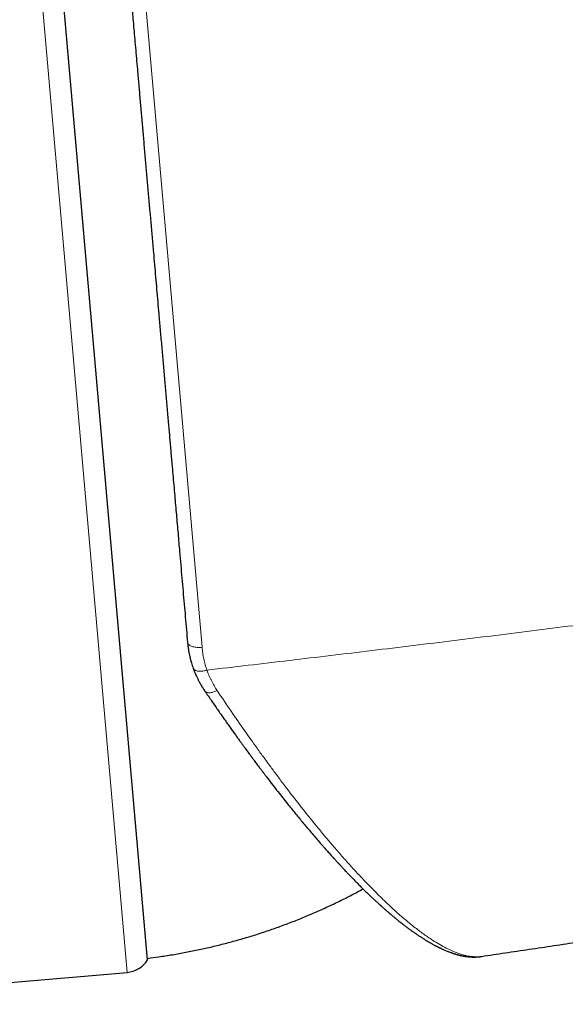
# Model space of a CAD drawing. Header units: millimetres. Extents: x 8 to 801, y 12 to 763.
# Tile 128 of 153: x 420 to 441, y 490 to 527. Entities that reach past the tile are written whole.
import ezdxf

# ---------------------------------------------------------------- set-up
doc = ezdxf.new("R2010")
doc.units = ezdxf.units.MM

msp = doc.modelspace()

# ---------------------------------------------------------------- linework, layer by layer
at = {"color": 252, "linetype": 'Continuous', "lineweight": 0}
for p, q in [((423.71, 538.788), (426.812, 503.332)), ((423.991, 491.067), (419.939, 537.39)), ((426.277, 503.417), (426.265, 503.516))]:
    msp.add_line(p, q, dxfattribs=at)
at = {"color": 7, "linetype": 'Continuous', "lineweight": 30}
for p, q in [((424.757, 491.541), (420.775, 537.057)), ((437.322, 491.668), (437.33, 491.67))]:
    msp.add_line(p, q, dxfattribs=at)
at = {"color": 252, "linetype": 'Continuous', "lineweight": 0, "flags": 128}
for points in [[(426.812, 503.332), (426.767, 503.328), (426.722, 503.325), (426.677, 503.325), (426.633, 503.327), (426.59, 503.33), (426.549, 503.335), (426.509, 503.343), (426.471, 503.352), (426.436, 503.362), (426.403, 503.374), (426.374, 503.388), (426.347, 503.403), (426.324, 503.42), (426.305, 503.438), (426.289, 503.456), (426.277, 503.476), (426.269, 503.496), (426.265, 503.516)], [(427.378, 501.704), (427.339, 501.685), (427.3, 501.667), (427.262, 501.652), (427.223, 501.64), (427.186, 501.63), (427.15, 501.623), (427.115, 501.619), (427.081, 501.617), (427.05, 501.618), (427.021, 501.622), (426.994, 501.629), (426.97, 501.638), (426.949, 501.65), (426.931, 501.665), (426.916, 501.682), (426.913, 501.686)]]:
    msp.add_lwpolyline(points, dxfattribs=at)
at = {"color": 7, "linetype": 'Continuous', "lineweight": 30}
for centre, radius, start, end in [((423.904, 492.064), 1, 274.987, 328.4732), ((113.305, 4051.538), 3574, 274.759806, 274.98699)]:
    msp.add_arc(centre, radius, start, end, dxfattribs=at)
for points, knots in [([(423.227, 538.243), (423.227, 538.244), (423.227, 538.245), (423.228, 538.234), (423.23, 538.209), (423.234, 538.168), (423.238, 538.113), (423.245, 538.044), (423.251, 537.975), (423.256, 537.916), (423.26, 537.871), (423.264, 537.823), (423.268, 537.772), (423.273, 537.718), (423.279, 537.651), (423.286, 537.569), (423.295, 537.467), (423.304, 537.363), (423.313, 537.257), (423.323, 537.149), (423.333, 537.035), (423.343, 536.917), (423.354, 536.796), (423.366, 536.65), (423.382, 536.476), (423.4, 536.269), (423.419, 536.05), (423.439, 535.821), (423.46, 535.581), (423.482, 535.33), (423.505, 535.068), (423.529, 534.796), (423.553, 534.515), (423.579, 534.223), (423.605, 533.922), (423.629, 533.647), (423.651, 533.401), (423.669, 533.188), (423.688, 532.971), (423.708, 532.748), (423.728, 532.516), (423.753, 532.233), (423.782, 531.898), (423.816, 531.509), (423.851, 531.111), (423.887, 530.704), (423.923, 530.288), (423.96, 529.862), (423.994, 529.478), (424.024, 529.139), (424.049, 528.849), (424.075, 528.556), (424.1, 528.26), (424.127, 527.961), (424.153, 527.659), (424.18, 527.353), (424.209, 527.018), (424.241, 526.653), (424.276, 526.256), (424.311, 525.853), (424.347, 525.444), (424.387, 524.989), (424.431, 524.488), (424.478, 523.943), (424.526, 523.392), (424.575, 522.835), (424.624, 522.273), (424.674, 521.706), (424.724, 521.133), (424.774, 520.557), (424.825, 519.978), (424.876, 519.396), (424.927, 518.812), (424.975, 518.267), (425.019, 517.762), (425.06, 517.297), (425.1, 516.831), (425.141, 516.367), (425.185, 515.863), (425.233, 515.32), (425.284, 514.734), (425.335, 514.149), (425.386, 513.564), (425.437, 512.979), (425.489, 512.395), (425.53, 511.918), (425.562, 511.55), (425.585, 511.289), (425.608, 511.029), (425.631, 510.77), (425.653, 510.511), (425.68, 510.203), (425.711, 509.848), (425.747, 509.445), (425.781, 509.057), (425.813, 508.686), (425.844, 508.329), (425.875, 507.975), (425.906, 507.624), (425.936, 507.281), (425.97, 506.887), (426.009, 506.442), (426.053, 505.942), (426.096, 505.448), (426.139, 504.958), (426.182, 504.472), (426.224, 503.991), (426.251, 503.675), (426.265, 503.516)], [0, 0, 0, 0, 0.003697, 0.015717, 0.027729, 0.039741, 0.051758, 0.06379, 0.075843, 0.081247, 0.086646, 0.092041, 0.097431, 0.102819, 0.108204, 0.116662, 0.125119, 0.133577, 0.14113, 0.148689, 0.156253, 0.163825, 0.171218, 0.178385, 0.189342, 0.200286, 0.211224, 0.222161, 0.233104, 0.244056, 0.255024, 0.265973, 0.276905, 0.287825, 0.298739, 0.309653, 0.316801, 0.323953, 0.33111, 0.338274, 0.345634, 0.35321, 0.36479, 0.376356, 0.387914, 0.399471, 0.411035, 0.42261, 0.434204, 0.441727, 0.44924, 0.456745, 0.464243, 0.471737, 0.479229, 0.486719, 0.49421, 0.503631, 0.513061, 0.522501, 0.531998, 0.54164, 0.553918, 0.566179, 0.578432, 0.590684, 0.602942, 0.615216, 0.627512, 0.639786, 0.652036, 0.66427, 0.676496, 0.688721, 0.698331, 0.70795, 0.71758, 0.727185, 0.736637, 0.748673, 0.760693, 0.772705, 0.784717, 0.796734, 0.808766, 0.820819, 0.826223, 0.831622, 0.837017, 0.842407, 0.847795, 0.85318, 0.861638, 0.870095, 0.878552, 0.886106, 0.893665, 0.901229, 0.908801, 0.916193, 0.92336, 0.934316, 0.94526, 0.956198, 0.967135, 0.978078, 0.989031, 1, 1, 1, 1]), ([(426.269, 503.495), (426.272, 503.469), (426.277, 503.417), (426.286, 503.34), (426.296, 503.268), (426.307, 503.199), (426.318, 503.136), (426.329, 503.079), (426.341, 503.024), (426.353, 502.966), (426.369, 502.899), (426.389, 502.822), (426.414, 502.736), (426.443, 502.641), (426.466, 502.576), (426.477, 502.542)], [0, 0, 0, 0, 0.080721, 0.159207, 0.234706, 0.305312, 0.370873, 0.432619, 0.482561, 0.542969, 0.613818, 0.695057, 0.7866, 0.888312, 1, 1, 1, 1]), ([(426.475, 502.549), (426.485, 502.521), (426.505, 502.466), (426.536, 502.388), (426.567, 502.314), (426.597, 502.248), (426.624, 502.189), (426.648, 502.139), (426.673, 502.09), (426.7, 502.039), (426.731, 501.98), (426.761, 501.928), (426.787, 501.883), (426.811, 501.843), (426.84, 501.796), (426.874, 501.743), (426.899, 501.706), (426.913, 501.686)], [0, 0, 0, 0, 0.0896857, 0.1788423, 0.2611802, 0.336565, 0.4033591, 0.4607848, 0.508937, 0.5718123, 0.6419069, 0.7172325, 0.7570476, 0.8052282, 0.8618295, 0.9267842, 1, 1, 1, 1]), ([(426.913, 501.686), (426.956, 501.622), (427.042, 501.496), (427.168, 501.314), (427.288, 501.139), (427.403, 500.973), (427.513, 500.815), (427.624, 500.657), (427.735, 500.5), (427.845, 500.344), (427.948, 500.199), (428.045, 500.063), (428.136, 499.937), (428.22, 499.821), (428.297, 499.715), (428.367, 499.618), (428.43, 499.532), (428.485, 499.456), (428.534, 499.39), (428.576, 499.333), (428.61, 499.286), (428.637, 499.25), (428.658, 499.222), (428.673, 499.201), (428.684, 499.187), (428.691, 499.177), (428.698, 499.168), (428.708, 499.154), (428.729, 499.126), (428.762, 499.082), (428.807, 499.021), (428.856, 498.955), (428.909, 498.884), (428.966, 498.808), (429.028, 498.726), (429.096, 498.636), (429.167, 498.542), (429.281, 498.393), (429.434, 498.193), (429.624, 497.948), (429.81, 497.711), (429.979, 497.498), (430.132, 497.307), (430.272, 497.134), (430.412, 496.962), (430.555, 496.788), (430.701, 496.613), (430.849, 496.437), (430.999, 496.26), (431.153, 496.081), (431.278, 495.937), (431.374, 495.828), (431.439, 495.753), (431.504, 495.68), (431.568, 495.608), (431.627, 495.541), (431.682, 495.48), (431.734, 495.423), (431.781, 495.371), (431.824, 495.323), (431.862, 495.282), (431.893, 495.248), (431.917, 495.221), (431.935, 495.202), (431.947, 495.189), (431.958, 495.177), (431.972, 495.162), (431.99, 495.143), (432.014, 495.117), (432.047, 495.081), (432.089, 495.036), (432.138, 494.984), (432.188, 494.93), (432.255, 494.859), (432.34, 494.77), (432.442, 494.663), (432.548, 494.554), (432.658, 494.443), (432.78, 494.319), (432.916, 494.184), (433.066, 494.038), (433.181, 493.929), (433.26, 493.854), (433.302, 493.815), (433.342, 493.778), (433.378, 493.744), (433.41, 493.714), (433.44, 493.687), (433.465, 493.665), (433.486, 493.645), (433.504, 493.629), (433.518, 493.616), (433.53, 493.605), (433.54, 493.596), (433.551, 493.586), (433.565, 493.573), (433.586, 493.555), (433.612, 493.532), (433.643, 493.504), (433.676, 493.474), (433.711, 493.443), (433.747, 493.412), (433.784, 493.379), (433.823, 493.346), (433.878, 493.298), (433.951, 493.237), (434.037, 493.164), (434.12, 493.096), (434.197, 493.033), (434.27, 492.975), (434.338, 492.921), (434.401, 492.872), (434.453, 492.832), (434.495, 492.8), (434.529, 492.775), (434.562, 492.75), (434.595, 492.725), (434.63, 492.699), (434.669, 492.671), (434.711, 492.641), (434.754, 492.61), (434.798, 492.579), (434.844, 492.547), (434.888, 492.516), (434.933, 492.486), (434.98, 492.454), (435.029, 492.422), (435.08, 492.388), (435.128, 492.358), (435.172, 492.33), (435.209, 492.307), (435.24, 492.288), (435.267, 492.271), (435.296, 492.253), (435.327, 492.235), (435.359, 492.216), (435.392, 492.196), (435.428, 492.176), (435.465, 492.155), (435.505, 492.133), (435.546, 492.11), (435.583, 492.09), (435.614, 492.074), (435.637, 492.062), (435.657, 492.051), (435.674, 492.043), (435.687, 492.036), (435.699, 492.03), (435.712, 492.023), (435.728, 492.015), (435.749, 492.005), (435.772, 491.994), (435.798, 491.981), (435.827, 491.968), (435.858, 491.953), (435.893, 491.937), (435.931, 491.92), (435.971, 491.903), (436.012, 491.885), (436.053, 491.869), (436.093, 491.853), (436.131, 491.838), (436.165, 491.825), (436.196, 491.814), (436.225, 491.804), (436.254, 491.794), (436.285, 491.784), (436.317, 491.773), (436.351, 491.763), (436.383, 491.753), (436.414, 491.744), (436.442, 491.736), (436.468, 491.729), (436.492, 491.723), (436.518, 491.717), (436.545, 491.71), (436.575, 491.703), (436.605, 491.697), (436.636, 491.691), (436.67, 491.684), (436.707, 491.678), (436.742, 491.672), (436.773, 491.668), (436.801, 491.664), (436.83, 491.661), (436.859, 491.657), (436.889, 491.655), (436.918, 491.652), (436.943, 491.651), (436.966, 491.649), (436.988, 491.648), (437.011, 491.648), (437.036, 491.647), (437.062, 491.647), (437.086, 491.647), (437.11, 491.647), (437.134, 491.648), (437.16, 491.649), (437.189, 491.651), (437.219, 491.653), (437.254, 491.656), (437.291, 491.66), (437.317, 491.664), (437.33, 491.666)], [0, 0, 0, 0, 0.010415, 0.020426, 0.030034, 0.039243, 0.048054, 0.056469, 0.06588, 0.074745, 0.083065, 0.090842, 0.098205, 0.105007, 0.11125, 0.116935, 0.122062, 0.126556, 0.130512, 0.133932, 0.136815, 0.1389, 0.140574, 0.141836, 0.142687, 0.143127, 0.143585, 0.144423, 0.145635, 0.148748, 0.152412, 0.156628, 0.160858, 0.165529, 0.170639, 0.176188, 0.182172, 0.188282, 0.204431, 0.220264, 0.235785, 0.250997, 0.262944, 0.274698, 0.286577, 0.298815, 0.311413, 0.324142, 0.337224, 0.350664, 0.364466, 0.370192, 0.375971, 0.381801, 0.387562, 0.392908, 0.397818, 0.402294, 0.406716, 0.410613, 0.413987, 0.416838, 0.419167, 0.420511, 0.421589, 0.422433, 0.423584, 0.425238, 0.427396, 0.430056, 0.434347, 0.438821, 0.443436, 0.448192, 0.457201, 0.466677, 0.47661, 0.486816, 0.497226, 0.511168, 0.525465, 0.540117, 0.544324, 0.548489, 0.552345, 0.555868, 0.559056, 0.561911, 0.564432, 0.566449, 0.568186, 0.569642, 0.570817, 0.571712, 0.572541, 0.574017, 0.576032, 0.578588, 0.581683, 0.585318, 0.588554, 0.592123, 0.595976, 0.599812, 0.603582, 0.612849, 0.62169, 0.630106, 0.638096, 0.645658, 0.65275, 0.659353, 0.665465, 0.669132, 0.672689, 0.67615, 0.679543, 0.683251, 0.687393, 0.69197, 0.696549, 0.701426, 0.706312, 0.711175, 0.716015, 0.720832, 0.726582, 0.732293, 0.737674, 0.742562, 0.746951, 0.750051, 0.753035, 0.75624, 0.759672, 0.763331, 0.767085, 0.771093, 0.775354, 0.779869, 0.784637, 0.789584, 0.792605, 0.795263, 0.79756, 0.799495, 0.801069, 0.802303, 0.803568, 0.805613, 0.807977, 0.810661, 0.813666, 0.817038, 0.820727, 0.824788, 0.829221, 0.834006, 0.838929, 0.843801, 0.848623, 0.853195, 0.857358, 0.861048, 0.864345, 0.867666, 0.871487, 0.875321, 0.879472, 0.883438, 0.887136, 0.890565, 0.893725, 0.896617, 0.899335, 0.903105, 0.906752, 0.910279, 0.913859, 0.918094, 0.922815, 0.92753, 0.931001, 0.934376, 0.937855, 0.941484, 0.945259, 0.948873, 0.952159, 0.954764, 0.957297, 0.96018, 0.963431, 0.966743, 0.969784, 0.972562, 0.975464, 0.978858, 0.982615, 0.986703, 0.990972, 0.995404, 1, 1, 1, 1]), ([(437.33, 491.669), (437.336, 491.67), (437.64, 491.715), (438.245, 491.804), (439.152, 491.939), (440.074, 492.077), (441.009, 492.218), (441.958, 492.362), (442.921, 492.51), (443.899, 492.661), (444.891, 492.815), (445.892, 492.972), (446.9, 493.131), (447.917, 493.293), (448.948, 493.459), (449.999, 493.629), (451.073, 493.803), (452.167, 493.983), (453.276, 494.167), (454.4, 494.355), (455.538, 494.546), (456.551, 494.718), (457.185, 494.827), (457.435, 494.87)], [0, 0, 0, 0, 0.00089, 0.045194, 0.090231, 0.136001, 0.182504, 0.229636, 0.277498, 0.326089, 0.375408, 0.425457, 0.475322, 0.525889, 0.577159, 0.629132, 0.682889, 0.737378, 0.792597, 0.848547, 0.905227, 0.962638, 1, 1, 1, 1]), ([(424.752, 491.596), (424.896, 491.616), (425.21, 491.66), (425.693, 491.733), (426.198, 491.824), (426.699, 491.924), (427.194, 492.035), (427.683, 492.156), (428.17, 492.289), (428.657, 492.432), (429.144, 492.588), (429.63, 492.756), (430.113, 492.934), (430.591, 493.124), (431.065, 493.324), (431.534, 493.535), (431.999, 493.756), (432.449, 493.983), (432.742, 494.141), (432.884, 494.217)], [0, 0, 0, 0, 0.050889, 0.110629, 0.170371, 0.230114, 0.28879, 0.347465, 0.406139, 0.464813, 0.524683, 0.584552, 0.64442, 0.704287, 0.764154, 0.824021, 0.883887, 0.943753, 1, 1, 1, 1])]:
    msp.add_open_spline(points, degree=3, knots=knots, dxfattribs=at)
at = {"color": 252, "linetype": 'Continuous', "lineweight": 0}
for points, knots in [([(458.042, 506.439), (457.01, 506.296), (454.946, 506.01), (451.847, 505.589), (448.747, 505.175), (445.645, 504.768), (442.541, 504.367), (439.435, 503.974), (436.328, 503.587), (433.219, 503.207), (430.109, 502.834), (428.034, 502.591), (426.997, 502.469)], [0, 0, 0, 0, 0.1, 0.2, 0.3, 0.4, 0.5, 0.6, 0.7, 0.8, 0.9, 1, 1, 1, 1]), ([(426.812, 503.332), (426.82, 503.258), (426.836, 503.11), (426.876, 502.891), (426.928, 502.677), (426.974, 502.538), (426.997, 502.469)], [0, 0, 0, 0, 0.249582, 0.500379, 0.750987, 1, 1, 1, 1]), ([(426.997, 502.469), (426.977, 502.463), (426.936, 502.451), (426.874, 502.438), (426.817, 502.43), (426.765, 502.426), (426.719, 502.426), (426.675, 502.429), (426.635, 502.436), (426.597, 502.446), (426.564, 502.458), (426.536, 502.474), (426.51, 502.493), (426.489, 502.518), (426.477, 502.538), (426.475, 502.549), (426.475, 502.549)], [0, 0, 0, 0, 0.0824481, 0.1687314, 0.258349, 0.3273832, 0.397594, 0.4686118, 0.5400401, 0.6114685, 0.6824866, 0.7526979, 0.8217328, 0.9113516, 0.9976363, 1, 1, 1, 1]), ([(426.997, 502.469), (426.997, 502.469), (426.997, 502.466), (427, 502.457), (427.012, 502.423), (427.031, 502.376), (427.053, 502.318), (427.074, 502.269), (427.095, 502.219), (427.117, 502.171), (427.14, 502.122), (427.187, 502.026), (427.263, 501.884), (427.34, 501.764), (427.378, 501.704)], [0, 0, 0, 0, 0.0009955, 0.0094069, 0.0333719, 0.12506, 0.1875734, 0.2501231, 0.3126528, 0.3751571, 0.4376471, 0.5001338, 0.7501011, 1, 1, 1, 1]), ([(427.378, 501.704), (427.556, 501.44), (427.903, 500.925), (428.405, 500.201), (428.817, 499.619), (429.146, 499.164), (429.399, 498.819), (429.66, 498.467), (430.023, 497.984), (430.482, 497.389), (430.885, 496.883), (431.147, 496.561), (431.279, 496.402), (431.408, 496.245), (431.536, 496.093), (431.662, 495.944), (431.861, 495.712), (432.129, 495.404), (432.461, 495.033), (432.78, 494.687), (433.088, 494.365), (433.383, 494.066), (433.676, 493.779), (433.938, 493.531), (434.173, 493.318), (434.373, 493.143), (434.567, 492.978), (434.755, 492.825), (434.937, 492.682), (435.113, 492.55), (435.284, 492.428), (435.484, 492.292), (435.709, 492.151), (435.955, 492.013), (436.186, 491.899), (436.404, 491.809), (436.607, 491.74), (436.803, 491.691), (436.988, 491.661), (437.16, 491.655), (437.27, 491.658), (437.321, 491.668), (437.322, 491.668)], [0, 0, 0, 0, 0.042811, 0.083447, 0.121909, 0.143558, 0.164453, 0.184596, 0.208576, 0.255549, 0.300893, 0.3125, 0.323996, 0.335381, 0.346654, 0.357816, 0.368867, 0.399922, 0.43033, 0.460093, 0.489213, 0.517693, 0.545534, 0.57574, 0.596857, 0.617704, 0.638282, 0.658594, 0.678639, 0.698421, 0.717939, 0.737197, 0.76842, 0.798965, 0.828839, 0.858048, 0.886598, 0.914497, 0.944295, 0.972007, 0.999385, 1, 1, 1, 1])]:
    msp.add_open_spline(points, degree=3, knots=knots, dxfattribs=at)

doc.saveas('drawing.dxf')
